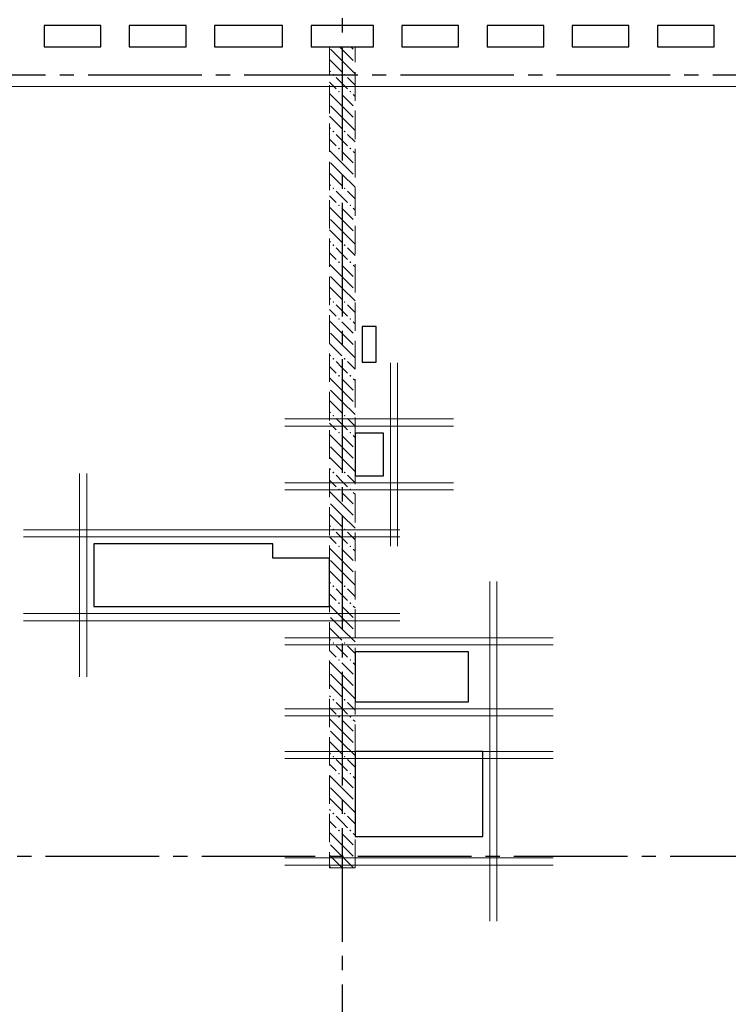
# Model space of a CAD drawing. Header units: millimetres. Extents: x 0 to 60833, y 0 to 42000.
# Tile 10 of 26: x 11527 to 16520, y 27760 to 34690. Entities that reach past the tile are written whole.
import ezdxf

# ---------------------------------------------------------------- set-up
doc = ezdxf.new("R2010")
doc.units = ezdxf.units.MM
doc.linetypes.add('______2', pattern=[270, 200, -70])
doc.linetypes.add('______5', pattern=[1100, 800, -100, 100, -100])
for name, color, linetype, lineweight in [('Standard', 7, 'Continuous', 25), ('Обрамление проемов стержнями', 7, 'Continuous', 25), ('Оси', 40, '______5', 18), ('Позиционная метка линия выноска', 7, 'Continuous', 13)]:
    doc.layers.add(name, color=color, linetype=linetype, lineweight=lineweight)
doc.layers.add('ЖБ Перекрытие верхний уровень', color=7, linetype='Continuous', lineweight=25, true_color=0xe0e0ff)
doc.layers.add('ЖБ Стена верхний уровень', color=7, linetype='Continuous', lineweight=25, true_color=0x006e00)

msp = doc.modelspace()

# ---------------------------------------------------------------- hatches: boundary and pattern name
at = {"layer": 'ЖБ Стена верхний уровень', "linetype": 'Continuous', "lineweight": 18, "transparency": 33554687}
for points in [[(13730.5, 34303.1), (13737, 34309.6), (13743.5, 34303.1), (13737, 34296.6)], [(13810.5, 34303.1), (13816.9, 34309.6), (13823.4, 34303.1), (13816.9, 34296.6)], [(13770.5, 34183.1), (13777, 34189.6), (13783.5, 34183.1), (13777, 34176.6)], [(13850.5, 34183.1), (13857, 34189.6), (13863.5, 34183.1), (13857, 34176.6)], [(13730.5, 33903.1), (13737, 33909.6), (13743.5, 33903.1), (13737, 33896.6)], [(13810.5, 33903.1), (13816.9, 33909.6), (13823.4, 33903.1), (13816.9, 33896.6)], [(13770.5, 33783.1), (13777, 33789.6), (13783.5, 33783.1), (13777, 33776.6)], [(13850.5, 33783.1), (13857, 33789.6), (13863.5, 33783.1), (13857, 33776.6)], [(13730.5, 33503.1), (13737, 33509.6), (13743.5, 33503.1), (13737, 33496.6)], [(13810.5, 33503.1), (13816.9, 33509.6), (13823.4, 33503.1), (13816.9, 33496.6)], [(13770.5, 33383.1), (13777, 33389.6), (13783.5, 33383.1), (13777, 33376.6)], [(13850.5, 33383.1), (13857, 33389.6), (13863.5, 33383.1), (13857, 33376.6)], [(13730.5, 33103.1), (13737, 33109.6), (13743.5, 33103.1), (13737, 33096.6)], [(13810.5, 33103.1), (13816.9, 33109.6), (13823.4, 33103.1), (13816.9, 33096.6)], [(13770.5, 32983.1), (13777, 32989.6), (13783.5, 32983.1), (13777, 32976.6)], [(13850.5, 32983.1), (13857, 32989.6), (13863.5, 32983.1), (13857, 32976.6)], [(13730.5, 32703.1), (13737, 32709.6), (13743.5, 32703.1), (13737, 32696.6)], [(13810.5, 32703.1), (13816.9, 32709.6), (13823.4, 32703.1), (13816.9, 32696.6)], [(13770.5, 32583.1), (13777, 32589.6), (13783.5, 32583.1), (13777, 32576.6)], [(13850.5, 32583.1), (13857, 32589.6), (13863.5, 32583.1), (13857, 32576.6)], [(13730.5, 32303.1), (13737, 32309.6), (13743.5, 32303.1), (13737, 32296.6)], [(13810.5, 32303.1), (13816.9, 32309.6), (13823.4, 32303.1), (13816.9, 32296.6)], [(13770.5, 32183.1), (13777, 32189.6), (13783.5, 32183.1), (13777, 32176.6)], [(13850.5, 32183.1), (13857, 32189.6), (13863.5, 32183.1), (13857, 32176.6)], [(13730.5, 31903.1), (13737, 31909.6), (13743.5, 31903.1), (13737, 31896.6)], [(13810.5, 31903.1), (13816.9, 31909.6), (13823.4, 31903.1), (13816.9, 31896.6)], [(13770.5, 31783.1), (13777, 31789.6), (13783.5, 31783.1), (13777, 31776.6)], [(13850.5, 31783.1), (13857, 31789.6), (13863.5, 31783.1), (13857, 31776.6)], [(13730.5, 31503.1), (13737, 31509.6), (13743.5, 31503.1), (13737, 31496.6)], [(13810.5, 31503.1), (13816.9, 31509.6), (13823.4, 31503.1), (13816.9, 31496.6)], [(13770.5, 31383.1), (13777, 31389.6), (13783.5, 31383.1), (13777, 31376.6)], [(13850.5, 31383.1), (13857, 31389.6), (13863.5, 31383.1), (13857, 31376.6)], [(13730.5, 31103.1), (13737, 31109.6), (13743.5, 31103.1), (13737, 31096.6)], [(13810.5, 31103.1), (13816.9, 31109.6), (13823.4, 31103.1), (13816.9, 31096.6)], [(13770.5, 30983.1), (13777, 30989.6), (13783.5, 30983.1), (13777, 30976.6)], [(13850.5, 30983.1), (13857, 30989.6), (13863.5, 30983.1), (13857, 30976.6)], [(13730.5, 30703.1), (13737, 30709.6), (13743.5, 30703.1), (13737, 30696.6)], [(13810.5, 30703.1), (13816.9, 30709.6), (13823.4, 30703.1), (13816.9, 30696.6)], [(13770.5, 30583.1), (13777, 30589.6), (13783.5, 30583.1), (13777, 30576.6)], [(13850.5, 30583.1), (13857, 30589.6), (13863.5, 30583.1), (13857, 30576.6)], [(13730.5, 30303.1), (13737, 30309.6), (13743.5, 30303.1), (13737, 30296.6)], [(13810.5, 30303.1), (13816.9, 30309.6), (13823.4, 30303.1), (13816.9, 30296.6)], [(13770.5, 30183.1), (13777, 30189.6), (13783.5, 30183.1), (13777, 30176.6)], [(13850.5, 30183.1), (13857, 30189.6), (13863.5, 30183.1), (13857, 30176.6)], [(13730.5, 29903.1), (13737, 29909.6), (13743.5, 29903.1), (13737, 29896.6)], [(13810.5, 29903.1), (13816.9, 29909.6), (13823.4, 29903.1), (13816.9, 29896.6)], [(13770.5, 29783.1), (13777, 29789.6), (13783.5, 29783.1), (13777, 29776.6)], [(13850.5, 29783.1), (13857, 29789.6), (13863.5, 29783.1), (13857, 29776.6)], [(13730.5, 29503.1), (13737, 29509.6), (13743.5, 29503.1), (13737, 29496.6)], [(13810.5, 29503.1), (13816.9, 29509.6), (13823.4, 29503.1), (13816.9, 29496.6)], [(13770.5, 29383.1), (13777, 29389.6), (13783.5, 29383.1), (13777, 29376.6)], [(13850.5, 29383.1), (13857, 29389.6), (13863.5, 29383.1), (13857, 29376.6)], [(13730.5, 29103.1), (13737, 29109.6), (13743.5, 29103.1), (13737, 29096.6)], [(13810.5, 29103.1), (13816.9, 29109.6), (13823.4, 29103.1), (13816.9, 29096.6)], [(13770.5, 28983.1), (13777, 28989.6), (13783.5, 28983.1), (13777, 28976.6)], [(13850.5, 28983.1), (13857, 28989.6), (13863.5, 28983.1), (13857, 28976.6)]]:
    msp.add_hatch(color=7, dxfattribs=at).paths.add_polyline_path(points, flags=16)

# ---------------------------------------------------------------- linework, layer by layer
at = {"layer": 'Standard', "color": 7, "linetype": 'Continuous', "lineweight": 25, "transparency": 33554687}
for p, q in [((11700, 34650), (11700, 34500)), ((12100, 34650), (11700, 34650)), ((12100, 34500), (12100, 34650)), ((12300, 34650), (12300, 34500)), ((12700, 34650), (12300, 34650)), ((12700, 34500), (12700, 34650)), ((12900, 34650), (12900, 34500)), ((13380, 34650), (12900, 34650)), ((13380, 34500), (13380, 34650)), ((13580, 34650), (13580, 34500)), ((14020, 34650), (13580, 34650)), ((14020, 34500), (14020, 34650)), ((14220, 34650), (14220, 34500)), ((14620, 34650), (14220, 34650)), ((14620, 34500), (14620, 34650)), ((14820, 34650), (14820, 34500)), ((15220, 34650), (14820, 34650)), ((15220, 34500), (15220, 34650)), ((15420, 34650), (15420, 34500)), ((15820, 34650), (15420, 34650)), ((15820, 34500), (15820, 34650)), ((16020, 34650), (16020, 34500)), ((16420, 34650), (16020, 34650)), ((16420, 34500), (16420, 34650)), ((11700, 34500), (12100, 34500)), ((12300, 34500), (12700, 34500)), ((12900, 34500), (13380, 34500)), ((13580, 34500), (14020, 34500)), ((14220, 34500), (14620, 34500)), ((14820, 34500), (15220, 34500)), ((15420, 34500), (15820, 34500)), ((16020, 34500), (16420, 34500)), ((13940, 32530), (13940, 32280)), ((14040, 32530), (13940, 32530)), ((14040, 32280), (14040, 32530)), ((13940, 32280), (14040, 32280)), ((13890, 31780), (13890, 31480)), ((14090, 31780), (13890, 31780)), ((14090, 31480), (14090, 31780)), ((13890, 31480), (14090, 31480)), ((12050, 31000), (12050, 30560)), ((13310, 31000), (12050, 31000)), ((13310, 30900), (13310, 31000)), ((13710, 30900), (13310, 30900)), ((13710, 30560), (13710, 30900)), ((12050, 30560), (13710, 30560)), ((13890, 30240), (13890, 29890)), ((14690, 30240), (13890, 30240)), ((14690, 29890), (14690, 30240)), ((13890, 29890), (14690, 29890)), ((13890, 29540), (13890, 28940)), ((14790, 29540), (13890, 29540)), ((14790, 28940), (14790, 29540)), ((13890, 28940), (14790, 28940))]:
    msp.add_line(p, q, dxfattribs=at)
at = {"layer": 'ЖБ Перекрытие верхний уровень', "color": 7, "linetype": 'Continuous', "lineweight": 18, "transparency": 33554687}
for p, q in [((11700, 34650), (12100, 34650)), ((11700, 34500), (11700, 34650)), ((12100, 34650), (12100, 34500)), ((12300, 34500), (12300, 34650)), ((12300, 34650), (12700, 34650)), ((12700, 34650), (12700, 34500)), ((12900, 34650), (13380, 34650)), ((12900, 34500), (12900, 34650)), ((13380, 34650), (13380, 34500)), ((13580, 34500), (13580, 34650)), ((13580, 34650), (14020, 34650)), ((14020, 34650), (14020, 34500)), ((14220, 34650), (14620, 34650)), ((14220, 34500), (14220, 34650)), ((14620, 34650), (14620, 34500)), ((14820, 34500), (14820, 34650)), ((14820, 34650), (15220, 34650)), ((15220, 34650), (15220, 34500)), ((15420, 34650), (15820, 34650)), ((15420, 34500), (15420, 34650)), ((15820, 34650), (15820, 34500)), ((16020, 34500), (16020, 34650)), ((16020, 34650), (16420, 34650)), ((16420, 34650), (16420, 34500)), ((12100, 34500), (11700, 34500)), ((12700, 34500), (12300, 34500)), ((13380, 34500), (12900, 34500)), ((13710, 34500), (13580, 34500)), ((14020, 34500), (13710, 34500)), ((14620, 34500), (14220, 34500)), ((15220, 34500), (14820, 34500)), ((15820, 34500), (15420, 34500)), ((16420, 34500), (16020, 34500)), ((14040, 32530), (13940, 32530)), ((13940, 32530), (13940, 32280)), ((14040, 32280), (14040, 32530)), ((13940, 32280), (14040, 32280)), ((14090, 31780), (13890, 31780)), ((13890, 31780), (13890, 31480)), ((14090, 31480), (14090, 31780)), ((13890, 31480), (14090, 31480)), ((13310, 31000), (12050, 31000)), ((12050, 31000), (12050, 30560)), ((13310, 30900), (13310, 31000)), ((13710, 30900), (13310, 30900)), ((13710, 30560), (13710, 30900)), ((12050, 30560), (13310, 30560)), ((13310, 30560), (13710, 30560)), ((14690, 30240), (13890, 30240)), ((13890, 30240), (13890, 29890)), ((14690, 29890), (14690, 30240)), ((13890, 29890), (14690, 29890)), ((14790, 29540), (13890, 29540)), ((13890, 29540), (13890, 28940)), ((14790, 28940), (14790, 29540)), ((13890, 28940), (14790, 28940))]:
    msp.add_line(p, q, dxfattribs=at)
at = {"layer": 'ЖБ Стена верхний уровень', "color": 251, "linetype": '______2', "lineweight": 13, "true_color": 0x656565, "transparency": 33554687}
for p, q in [((13710, 34500), (13710, 28720)), ((13890, 34500), (13710, 34500)), ((13890, 28720), (13890, 34500)), ((13710, 28720), (13890, 28720))]:
    msp.add_line(p, q, dxfattribs=at)
at = {"layer": 'ЖБ Стена верхний уровень', "color": 9, "linetype": 'Continuous', "lineweight": 18, "true_color": 0xc7c7c7, "transparency": 33554687}
for p, q in [((13716.9, 34483.1), (13797, 34403.1)), ((13797, 34483.1), (13780.1, 34500)), ((13797, 34483.1), (13877, 34403.1)), ((13860.1, 34500), (13877, 34483.1)), ((13716.9, 34403.1), (13710, 34410.1)), ((13716.9, 34403.1), (13797, 34323.1)), ((13797, 34403.1), (13890, 34310.1)), ((13710, 34330.1), (13716.9, 34323.1)), ((13710, 34250.1), (13757, 34203.1)), ((13797, 34243.1), (13757, 34283.1)), ((13837, 34203.1), (13797, 34243.1)), ((13837, 34283.1), (13890, 34230.1)), ((13797, 34083.1), (13710, 34170.1)), ((13797, 34163.1), (13877, 34083.1)), ((13877, 34163.1), (13890, 34150.1)), ((13716.9, 34083.1), (13797, 34003.1)), ((13797, 34083.1), (13877, 34003.1)), ((13716.9, 34003.1), (13710, 34010.1)), ((13716.9, 34003.1), (13797, 33923.1)), ((13797, 34003.1), (13890, 33910.1)), ((13710, 33930.1), (13716.9, 33923.1)), ((13710, 33850.1), (13757, 33803.1)), ((13797, 33843.1), (13757, 33883.1)), ((13837, 33803.1), (13797, 33843.1)), ((13837, 33883.1), (13890, 33830.1)), ((13797, 33683.1), (13710, 33770.1)), ((13797, 33763.1), (13877, 33683.1)), ((13877, 33763.1), (13890, 33750.1)), ((13716.9, 33683.1), (13797, 33603.1)), ((13797, 33683.1), (13877, 33603.1)), ((13716.9, 33603.1), (13710, 33610.1)), ((13716.9, 33603.1), (13797, 33523.1)), ((13797, 33603.1), (13890, 33510.1)), ((13710, 33530.1), (13716.9, 33523.1)), ((13797, 33443.1), (13757, 33483.1)), ((13837, 33483.1), (13890, 33430.1)), ((13710, 33450.1), (13757, 33403.1)), ((13837, 33403.1), (13797, 33443.1)), ((13797, 33283.1), (13710, 33370.1)), ((13797, 33363.1), (13877, 33283.1)), ((13877, 33363.1), (13890, 33350.1)), ((13716.9, 33283.1), (13797, 33203.1)), ((13797, 33283.1), (13877, 33203.1)), ((13716.9, 33203.1), (13710, 33210.1)), ((13716.9, 33203.1), (13797, 33123.1)), ((13797, 33203.1), (13890, 33110.1)), ((13710, 33130.1), (13716.9, 33123.1)), ((13797, 33043.1), (13757, 33083.1)), ((13837, 33083.1), (13890, 33030.1)), ((13710, 33050.1), (13757, 33003.1)), ((13837, 33003.1), (13797, 33043.1)), ((13797, 32883.1), (13710, 32970.1)), ((13797, 32963.1), (13877, 32883.1)), ((13877, 32963.1), (13890, 32950.1)), ((13716.9, 32883.1), (13797, 32803.1)), ((13797, 32883.1), (13877, 32803.1)), ((13716.9, 32803.1), (13710, 32810.1)), ((13716.9, 32803.1), (13797, 32723.1)), ((13797, 32803.1), (13890, 32710.1)), ((13710, 32730.1), (13716.9, 32723.1)), ((13710, 32650.1), (13757, 32603.1)), ((13797, 32643.1), (13757, 32683.1)), ((13837, 32603.1), (13797, 32643.1)), ((13837, 32683.1), (13890, 32630.1)), ((13797, 32483.1), (13710, 32570.1)), ((13797, 32563.1), (13877, 32483.1)), ((13877, 32563.1), (13890, 32550.1)), ((13716.9, 32483.1), (13797, 32403.1)), ((13797, 32483.1), (13877, 32403.1)), ((13716.9, 32403.1), (13710, 32410.1)), ((13716.9, 32403.1), (13797, 32323.1)), ((13797, 32403.1), (13890, 32310.1)), ((13710, 32330.1), (13716.9, 32323.1)), ((13710, 32250.1), (13757, 32203.1)), ((13797, 32243.1), (13757, 32283.1)), ((13837, 32203.1), (13797, 32243.1)), ((13837, 32283.1), (13890, 32230.1)), ((13797, 32083.1), (13710, 32170.1)), ((13797, 32163.1), (13877, 32083.1)), ((13877, 32163.1), (13890, 32150.1)), ((13716.9, 32083.1), (13797, 32003.1)), ((13797, 32083.1), (13877, 32003.1)), ((13716.9, 32003.1), (13710, 32010.1)), ((13716.9, 32003.1), (13797, 31923.1)), ((13797, 32003.1), (13890, 31910.1)), ((13710, 31930.1), (13716.9, 31923.1)), ((13797, 31843.1), (13757, 31883.1)), ((13837, 31883.1), (13890, 31830.1)), ((13710, 31850.1), (13757, 31803.1)), ((13837, 31803.1), (13797, 31843.1)), ((13797, 31683.1), (13710, 31770.1)), ((13797, 31763.1), (13877, 31683.1)), ((13877, 31763.1), (13890, 31750.1)), ((13716.9, 31683.1), (13797, 31603.1)), ((13797, 31683.1), (13877, 31603.1)), ((13716.9, 31603.1), (13710, 31610.1)), ((13716.9, 31603.1), (13797, 31523.1)), ((13797, 31603.1), (13890, 31510.1)), ((13710, 31530.1), (13716.9, 31523.1)), ((13797, 31443.1), (13757, 31483.1)), ((13837, 31483.1), (13890, 31430.1)), ((13710, 31450.1), (13757, 31403.1)), ((13837, 31403.1), (13797, 31443.1)), ((13797, 31283.1), (13710, 31370.1)), ((13797, 31363.1), (13877, 31283.1)), ((13877, 31363.1), (13890, 31350.1)), ((13716.9, 31283.1), (13797, 31203.1)), ((13797, 31283.1), (13877, 31203.1)), ((13716.9, 31203.1), (13710, 31210.1)), ((13716.9, 31203.1), (13797, 31123.1)), ((13797, 31203.1), (13890, 31110.1)), ((13710, 31130.1), (13716.9, 31123.1)), ((13710, 31050.1), (13757, 31003.1)), ((13797, 31043.1), (13757, 31083.1)), ((13837, 31083.1), (13890, 31030.1)), ((13837, 31003.1), (13797, 31043.1)), ((13797, 30883.1), (13710, 30970.1)), ((13797, 30963.1), (13877, 30883.1)), ((13877, 30963.1), (13890, 30950.1)), ((13716.9, 30883.1), (13797, 30803.1)), ((13797, 30883.1), (13877, 30803.1)), ((13716.9, 30803.1), (13710, 30810.1)), ((13716.9, 30803.1), (13797, 30723.1)), ((13797, 30803.1), (13890, 30710.1)), ((13710, 30730.1), (13716.9, 30723.1)), ((13710, 30650.1), (13757, 30603.1)), ((13797, 30643.1), (13757, 30683.1)), ((13837, 30603.1), (13797, 30643.1)), ((13837, 30683.1), (13890, 30630.1)), ((13797, 30483.1), (13710, 30570.1)), ((13797, 30563.1), (13877, 30483.1)), ((13877, 30563.1), (13890, 30550.1)), ((13716.9, 30483.1), (13797, 30403.1)), ((13797, 30483.1), (13877, 30403.1)), ((13716.9, 30403.1), (13710, 30410.1)), ((13716.9, 30403.1), (13797, 30323.1)), ((13797, 30403.1), (13890, 30310.1)), ((13710, 30330.1), (13716.9, 30323.1)), ((13710, 30250.1), (13757, 30203.1)), ((13797, 30243.1), (13757, 30283.1)), ((13837, 30203.1), (13797, 30243.1)), ((13837, 30283.1), (13890, 30230.1)), ((13797, 30083.1), (13710, 30170.1)), ((13797, 30163.1), (13877, 30083.1)), ((13877, 30163.1), (13890, 30150.1)), ((13716.9, 30083.1), (13797, 30003.1)), ((13797, 30083.1), (13877, 30003.1)), ((13716.9, 30003.1), (13710, 30010.1)), ((13716.9, 30003.1), (13797, 29923.1)), ((13797, 30003.1), (13890, 29910.1)), ((13710, 29930.1), (13716.9, 29923.1)), ((13797, 29843.1), (13757, 29883.1)), ((13837, 29883.1), (13890, 29830.1)), ((13710, 29850.1), (13757, 29803.1)), ((13837, 29803.1), (13797, 29843.1)), ((13797, 29683.1), (13710, 29770.1)), ((13797, 29763.1), (13877, 29683.1)), ((13877, 29763.1), (13890, 29750.1)), ((13716.9, 29683.1), (13797, 29603.1)), ((13797, 29683.1), (13877, 29603.1)), ((13716.9, 29603.1), (13710, 29610.1)), ((13716.9, 29603.1), (13797, 29523.1)), ((13797, 29603.1), (13890, 29510.1)), ((13710, 29530.1), (13716.9, 29523.1)), ((13797, 29443.1), (13757, 29483.1)), ((13837, 29483.1), (13890, 29430.1)), ((13710, 29450.1), (13757, 29403.1)), ((13837, 29403.1), (13797, 29443.1)), ((13797, 29283.1), (13710, 29370.1)), ((13797, 29363.1), (13877, 29283.1)), ((13877, 29363.1), (13890, 29350.1)), ((13716.9, 29283.1), (13797, 29203.1)), ((13797, 29283.1), (13877, 29203.1)), ((13716.9, 29203.1), (13710, 29210.1)), ((13716.9, 29203.1), (13797, 29123.1)), ((13797, 29203.1), (13890, 29110.1)), ((13710, 29130.1), (13716.9, 29123.1)), ((13710, 29050.1), (13757, 29003.1)), ((13797, 29043.1), (13757, 29083.1)), ((13837, 29003.1), (13797, 29043.1)), ((13837, 29083.1), (13890, 29030.1)), ((13797, 28883.1), (13710, 28970.1)), ((13797, 28963.1), (13877, 28883.1)), ((13877, 28963.1), (13890, 28950.1)), ((13716.9, 28883.1), (13797, 28803.1)), ((13797, 28883.1), (13877, 28803.1)), ((13716.9, 28803.1), (13710, 28810.1)), ((13716.9, 28803.1), (13797, 28723.1)), ((13797, 28803.1), (13880.1, 28720)), ((13710, 28730.1), (13716.9, 28723.1))]:
    msp.add_line(p, q, dxfattribs=at)
at = {"layer": 'Обрамление проемов стержнями', "color": 7, "linetype": 'Continuous', "lineweight": 18, "transparency": 33554687}
for p, q in [((14140, 32275), (14140, 30985)), ((14190, 32275), (14190, 30985)), ((13395, 31880), (14585, 31880)), ((13395, 31830), (14585, 31830)), ((11950, 30065), (11950, 31495)), ((12000, 30065), (12000, 31495)), ((13395, 31430), (14585, 31430)), ((13395, 31380), (14585, 31380)), ((11555, 31100), (14205, 31100)), ((11555, 31050), (14205, 31050)), ((14840, 28345), (14840, 30735)), ((14890, 28345), (14890, 30735)), ((11555, 30510), (14205, 30510)), ((11555, 30460), (14205, 30460)), ((13395, 30340), (15285, 30340)), ((13395, 30290), (15285, 30290)), ((13395, 29839.7), (15285, 29839.7)), ((13395, 29789.7), (15285, 29789.7)), ((13395, 29540), (15285, 29540)), ((13395, 29490), (15285, 29490)), ((13395, 28789.7), (15285, 28789.7)), ((13395, 28739.7), (15285, 28739.7))]:
    msp.add_line(p, q, dxfattribs=at)
at = {"layer": 'Оси', "color": 8, "linetype": '______5', "lineweight": -3, "transparency": 33554687}
for p, q in [((13800, 40000), (13800, 16970)), ((50210, 34300), (4600, 34300)), ((50210, 34300), (4600, 34300)), ((49910, 28800), (4600, 28800))]:
    msp.add_line(p, q, dxfattribs=at)
at = {"layer": 'Позиционная метка линия выноска', "color": 251, "linetype": 'Continuous', "lineweight": 13, "true_color": 0x494949, "transparency": 33554687}
msp.add_lwpolyline([(49330, 34220), (7380, 34220), (7380, 28539.8), (7980, 28539.8), (7980, 26939.8), (7380, 26939.8), (7380, 21450)], dxfattribs=at)

doc.saveas('drawing.dxf')
